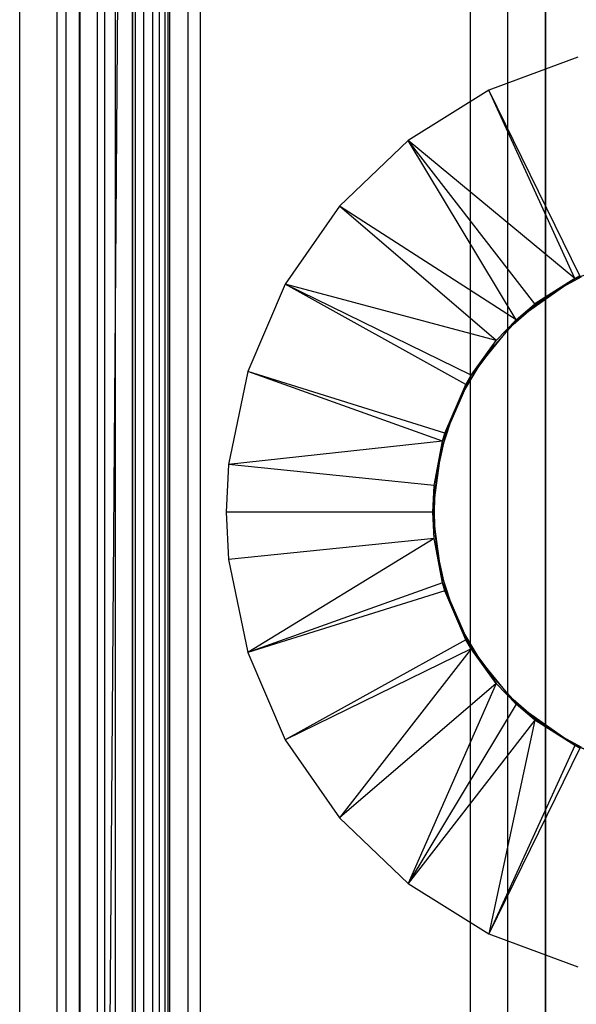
# Model space of a CAD drawing. Extents: x -18 to 18, y -209 to 194.
# Tile 83 of 108: x -18 to -3, y 113 to 139. Entities that reach past the tile are written whole.
import ezdxf

# ---------------------------------------------------------------- set-up
doc = ezdxf.new("R2010")
doc.units = 0
doc.header["$LTSCALE"] = 25.4
doc.layers.get('0').update_dxf_attribs({"linetype": 'CONTINUOUS'})

# ---------------------------------------------------------------- blocks, each defined once
blk = doc.blocks.new('PROFILE_FOCUS_15WB_STL')
at = {"color": 0}
for p, q in [((-18, -207, -70.5), (-18, 192, -70.492)), ((-18, -207, -55.5), (-18, 192, -55.492)), ((-18, -207, -55.5), (-18, 192, -55.492)), ((-14.996, 192, -70.5), (-18, -207, -70.5)), ((-14.996, 192, -70.5), (-18, -207, -70.5)), ((-18, -207, -70.5), (-18, 192, -70.492)), ((-17, -207, -57.736), (-17, 192, -57.736)), ((-17, -207, -69.5), (-17, 192, -69.5)), ((-17, -207, -67.5), (-17, 192, -67.5)), ((-17, -207, -68.496), (-17, 192, -68.496)), ((-17, -207, -68.496), (-17, 192, -68.496)), ((-17, -207, -69.5), (-17, 192, -69.5)), ((-17, -207, -57.736), (-17, 192, -57.736)), ((-17, -207, -67.5), (-17, 192, -67.5)), ((-16.762, -207, -55.086), (-16.762, 192, -55.086)), ((-16.762, -207, -55.914), (-16.762, 192, -55.914)), ((-16.762, -207, -55.086), (-16.762, 192, -55.086)), ((-16.762, -207, -55.914), (-16.762, 192, -55.914)), ((-16.404, -207, -52.849), (-16.404, 192, -52.849)), ((-16.404, -207, -52.849), (-16.404, 192, -52.849)), ((-16.393, -207, -54.345), (-16.393, 192, -54.345)), ((-16.393, -207, -56.655), (-16.393, 192, -56.655)), ((-16.393, -207, -54.345), (-16.393, 192, -54.345)), ((-16.393, -207, -56.655), (-16.393, 192, -56.655)), ((-15.924, -207, -58.354), (-15.924, 192, -58.354)), ((-15.924, -207, -58.354), (-15.924, 192, -58.354)), ((-15.733, -207, -53.845), (-15.733, 192, -53.845)), ((-15.733, -207, -53.845), (-15.733, 192, -53.845)), ((-15.733, -207, -57.155), (-15.733, 192, -57.155)), ((-15.733, -207, -57.155), (-15.733, 192, -57.155)), ((-15.452, -207, -52.534), (-15.452, 192, -52.534)), ((-15.452, -207, -52.534), (-15.452, 192, -52.534)), ((-14.996, -207, -70.5), (-14.996, 192, -70.5)), ((-14.996, -207, -67.5), (-14.996, 192, -67.5)), ((-14.996, -207, -68.496), (-14.996, 192, -68.496)), ((-14.996, -207, -69.5), (-14.996, 192, -69.5)), ((-14.996, -207, -67.5), (-14.996, 192, -67.5)), ((-14.996, -207, -69.5), (-14.996, 192, -69.5)), ((-14.996, -207, -70.5), (-14.996, 192, -70.5)), ((-14.996, -207, -68.496), (-14.996, 192, -68.496)), ((-14.919, -207, -53.692), (-14.919, 192, -53.692)), ((-14.919, -207, -53.692), (-14.919, 192, -53.692)), ((-14.919, -207, -57.308), (-14.919, 192, -57.308)), ((-14.919, -207, -57.308), (-14.919, 192, -57.308)), ((-14.69, -207, -58.484), (-14.69, 192, -58.484)), ((-14.69, -207, -58.484), (-14.69, 192, -58.484)), ((-14.45, -207, -52.551), (-14.45, 192, -52.551)), ((-14.45, -207, -52.551), (-14.45, 192, -52.551)), ((-14.274, -207, -43), (-14.274, 192, -43)), ((-14.274, -207, -43), (-14.274, 192, -43)), ((-14.123, -207, -53.917), (-14.123, 192, -53.917)), ((-14.123, -207, -53.917), (-14.123, 192, -53.917)), ((-14.123, -207, -57.083), (-14.123, 192, -57.083)), ((-14.123, -207, -57.083), (-14.123, 192, -57.083)), ((-14.058, 192, -42), (-14.058, -207, -42)), ((-14.058, 192, -42), (-14.058, -207, -42)), ((-14, -207, -37), (-14, 192, -36.992)), ((-14, -207, -37), (-14, 192, -36.992)), ((-13.509, -207, -54.474), (-13.509, 192, -54.474)), ((-13.509, -207, -52.896), (-13.509, 192, -52.896)), ((-13.509, -207, -52.896), (-13.509, 192, -52.896)), ((-13.509, -207, -54.474), (-13.509, 192, -54.474)), ((-13.509, -207, -56.526), (-13.509, 192, -56.526)), ((-13.509, -207, -58.104), (-13.509, 192, -58.104)), ((-13.509, -207, -56.526), (-13.509, 192, -56.526)), ((-13.509, -207, -58.104), (-13.509, 192, -58.104)), ((-13.193, 192, -38), (-13.193, -207, -38)), ((-13.193, 192, -38), (-13.193, -207, -38)), ((-6, 192, -40.3), (-6, -207, -40.3)), ((-6, 192, -38), (-6, -207, -38)), ((-6, 192, -40.3), (-6, -207, -40.3)), ((-6, 192, -38), (-6, -207, -38)), ((-5, -207, -38), (-5, 192, -38)), ((-5, -207, -39.3), (-5, 192, -39.3)), ((-5, -207, -38), (-5, 192, -38)), ((-5, -207, -39.3), (-5, 192, -39.3)), ((-4, -207, -44.896), (-4, 192, -44.896)), ((-4, -207, -43), (-4, 192, -43)), ((-4, -207, -44.896), (-4, 192, -44.896)), ((-4, -207, -43), (-4, 192, -43)), ((-4, -207, -40.3), (-4, 192, -40.3)), ((-4, 192, -42), (-4, -207, -42)), ((-4, -207, -40.3), (-4, 192, -40.3)), ((-4, 192, -42), (-4, -207, -42)), ((-15, 59.434, -61.8), (-15, 191.734, -61.8)), ((-15, 191.734, -70.5), (-15, 59.434, -70.5)), ((-15, 59.434, -61.8), (-15, 191.734, -61.8)), ((-15, 191.734, -70.5), (-15, 59.434, -70.5)), ((-3.133, 137.785, -70.5), (-5.505, 136.907, -70.5)), ((-3.133, 137.785, -70.5), (-5.505, 136.907, -70.5)), ((-5.505, 136.907, -70.5), (-7.651, 135.569, -70.5)), ((-5.505, 136.907, -70.5), (-7.651, 135.569, -70.5)), ((-3.083, 131.969, -62.056), (-5.505, 136.907, -70.5)), ((-3.083, 131.969, -62.056), (-5.505, 136.907, -70.5)), ((-3.22, 131.899, -62.056), (-5.505, 136.907, -70.5)), ((-3.22, 131.899, -62.056), (-5.505, 136.907, -70.5)), ((-7.651, 135.569, -70.5), (-9.484, 133.826, -70.5)), ((-7.651, 135.569, -70.5), (-9.484, 133.826, -70.5)), ((-3.22, 131.899, -62.056), (-7.651, 135.569, -70.5)), ((-4.285, 131.22, -62.056), (-7.651, 135.569, -70.5)), ((-3.22, 131.899, -62.056), (-7.651, 135.569, -70.5)), ((-4.285, 131.22, -62.056), (-7.651, 135.569, -70.5)), ((-4.778, 130.8, -62.056), (-7.651, 135.569, -70.5)), ((-4.778, 130.8, -62.056), (-7.651, 135.569, -70.5)), ((-9.484, 133.826, -70.5), (-10.929, 131.751, -70.5)), ((-9.484, 133.826, -70.5), (-10.929, 131.751, -70.5)), ((-4.778, 130.8, -62.056), (-9.484, 133.826, -70.5)), ((-4.778, 130.8, -62.056), (-9.484, 133.826, -70.5)), ((-5.311, 130.244, -62.056), (-9.484, 133.826, -70.5)), ((-5.311, 130.244, -62.056), (-9.484, 133.826, -70.5)), ((-3.22, 131.899, -61.8), (-1.424, 132.538, -61.8)), ((-3.22, 131.899, -61.8), (-1.424, 132.538, -61.8)), ((-4.778, 130.8, -61.8), (-3.22, 131.899, -61.8)), ((-4.778, 130.8, -61.8), (-3.22, 131.899, -61.8)), ((-3.22, 131.899, -61.8), (-4.285, 131.22, -62.056)), ((-4.285, 131.22, -62.056), (-3.22, 131.899, -62.056)), ((-3.22, 131.899, -61.8), (-4.285, 131.22, -62.056)), ((-4.285, 131.22, -62.056), (-3.22, 131.899, -62.056)), ((-3.045, 131.945, -62.056), (-3.693, 131.586, -62.056)), ((-3.693, 131.586, -56.056), (-3.045, 131.945, -56.056)), ((-3.045, 131.945, -62.056), (-3.693, 131.586, -62.056)), ((-3.693, 131.586, -56.056), (-3.045, 131.945, -56.056)), ((-3.22, 131.899, -62.056), (-3.083, 131.969, -62.056)), ((-3.083, 131.969, -62.056), (-3.22, 131.899, -61.8)), ((-3.083, 131.969, -62.056), (-3.22, 131.899, -61.8)), ((-3.22, 131.899, -62.056), (-3.083, 131.969, -62.056)), ((-3.22, 131.899, -61.8), (-3.22, 131.899, -62.056)), ((-3.22, 131.899, -61.8), (-3.22, 131.899, -62.056)), ((-10.929, 131.751, -70.5), (-11.927, 129.426, -70.5)), ((-10.929, 131.751, -70.5), (-11.927, 129.426, -70.5)), ((-5.311, 130.244, -62.056), (-10.929, 131.751, -70.5)), ((-5.981, 129.321, -62.056), (-10.929, 131.751, -70.5)), ((-5.311, 130.244, -62.056), (-10.929, 131.751, -70.5)), ((-5.981, 129.321, -62.056), (-10.929, 131.751, -70.5)), ((-6.12, 129.081, -62.056), (-10.929, 131.751, -70.5)), ((-6.12, 129.081, -62.056), (-10.929, 131.751, -70.5)), ((-3.693, 131.586, -62.056), (-4.299, 131.16, -62.056)), ((-4.299, 131.16, -56.056), (-3.693, 131.586, -56.056)), ((-3.693, 131.586, -62.056), (-4.299, 131.16, -62.056)), ((-4.299, 131.16, -56.056), (-3.693, 131.586, -56.056)), ((-3.693, 131.586, -62.056), (-3.693, 131.586, -56.056)), ((-3.693, 131.586, -62.056), (-3.693, 131.586, -56.056)), ((-4.299, 131.16, -62.056), (-4.857, 130.672, -62.056)), ((-4.857, 130.672, -56.056), (-4.299, 131.16, -56.056)), ((-4.299, 131.16, -62.056), (-4.857, 130.672, -62.056)), ((-4.857, 130.672, -56.056), (-4.299, 131.16, -56.056)), ((-4.778, 130.8, -61.8), (-4.285, 131.22, -62.056)), ((-4.778, 130.8, -61.8), (-4.285, 131.22, -62.056)), ((-4.778, 130.8, -62.056), (-4.285, 131.22, -62.056)), ((-4.778, 130.8, -62.056), (-4.285, 131.22, -62.056)), ((-4.299, 131.16, -62.056), (-4.299, 131.16, -56.056)), ((-4.299, 131.16, -62.056), (-4.299, 131.16, -56.056)), ((-5.981, 129.321, -61.8), (-4.778, 130.8, -61.8)), ((-5.981, 129.321, -62.056), (-4.778, 130.8, -61.8)), ((-5.981, 129.321, -61.8), (-4.778, 130.8, -61.8)), ((-5.981, 129.321, -62.056), (-4.778, 130.8, -61.8)), ((-5.311, 130.244, -62.056), (-4.778, 130.8, -61.8)), ((-5.311, 130.244, -62.056), (-4.778, 130.8, -61.8)), ((-5.311, 130.244, -62.056), (-4.778, 130.8, -62.056)), ((-5.311, 130.244, -62.056), (-4.778, 130.8, -62.056)), ((-4.778, 130.8, -61.8), (-4.778, 130.8, -62.056)), ((-4.778, 130.8, -61.8), (-4.778, 130.8, -62.056)), ((-4.857, 130.672, -62.056), (-5.36, 130.128, -62.056)), ((-5.36, 130.128, -56.056), (-4.857, 130.672, -56.056)), ((-4.857, 130.672, -62.056), (-5.36, 130.128, -62.056)), ((-5.36, 130.128, -56.056), (-4.857, 130.672, -56.056)), ((-4.857, 130.672, -62.056), (-4.857, 130.672, -56.056)), ((-4.857, 130.672, -62.056), (-4.857, 130.672, -56.056)), ((-5.981, 129.321, -62.056), (-5.311, 130.244, -62.056)), ((-5.981, 129.321, -62.056), (-5.311, 130.244, -62.056)), ((-5.36, 130.128, -62.056), (-5.801, 129.533, -62.056)), ((-5.801, 129.533, -56.056), (-5.36, 130.128, -56.056)), ((-5.36, 130.128, -62.056), (-5.801, 129.533, -62.056)), ((-5.801, 129.533, -56.056), (-5.36, 130.128, -56.056)), ((-5.36, 130.128, -62.056), (-5.36, 130.128, -56.056)), ((-5.36, 130.128, -62.056), (-5.36, 130.128, -56.056)), ((-5.801, 129.533, -62.056), (-6.178, 128.894, -62.056)), ((-6.178, 128.894, -56.056), (-5.801, 129.533, -56.056)), ((-5.801, 129.533, -62.056), (-6.178, 128.894, -62.056)), ((-6.178, 128.894, -56.056), (-5.801, 129.533, -56.056)), ((-5.801, 129.533, -62.056), (-5.801, 129.533, -56.056)), ((-5.801, 129.533, -62.056), (-5.801, 129.533, -56.056)), ((-11.927, 129.426, -70.5), (-12.436, 126.949, -70.5)), ((-11.927, 129.426, -70.5), (-12.436, 126.949, -70.5)), ((-6.679, 127.78, -62.056), (-11.927, 129.426, -70.5)), ((-6.679, 127.78, -62.056), (-11.927, 129.426, -70.5)), ((-6.74, 127.573, -62.056), (-11.927, 129.426, -70.5)), ((-6.74, 127.573, -62.056), (-11.927, 129.426, -70.5)), ((-6.74, 127.573, -61.8), (-5.981, 129.321, -61.8)), ((-6.74, 127.573, -61.8), (-5.981, 129.321, -61.8)), ((-6.679, 127.78, -62.056), (-5.981, 129.321, -61.8)), ((-6.679, 127.78, -62.056), (-5.981, 129.321, -61.8)), ((-6.12, 129.081, -62.056), (-5.981, 129.321, -61.8)), ((-6.12, 129.081, -62.056), (-5.981, 129.321, -61.8)), ((-6.12, 129.081, -62.056), (-5.981, 129.321, -62.056)), ((-6.12, 129.081, -62.056), (-5.981, 129.321, -62.056)), ((-5.981, 129.321, -62.056), (-5.981, 129.321, -61.8)), ((-5.981, 129.321, -62.056), (-5.981, 129.321, -61.8)), ((-6.679, 127.78, -62.056), (-6.12, 129.081, -62.056)), ((-6.679, 127.78, -62.056), (-6.12, 129.081, -62.056)), ((-6.178, 128.894, -62.056), (-6.484, 128.22, -62.056)), ((-6.484, 128.22, -56.056), (-6.178, 128.894, -56.056)), ((-6.178, 128.894, -62.056), (-6.484, 128.22, -62.056)), ((-6.484, 128.22, -56.056), (-6.178, 128.894, -56.056)), ((-6.178, 128.894, -62.056), (-6.178, 128.894, -56.056)), ((-6.178, 128.894, -62.056), (-6.178, 128.894, -56.056)), ((-6.484, 128.22, -62.056), (-6.717, 127.516, -62.056)), ((-6.717, 127.516, -56.056), (-6.484, 128.22, -56.056)), ((-6.484, 128.22, -62.056), (-6.717, 127.516, -62.056)), ((-6.717, 127.516, -56.056), (-6.484, 128.22, -56.056)), ((-6.484, 128.22, -62.056), (-6.484, 128.22, -56.056)), ((-6.484, 128.22, -62.056), (-6.484, 128.22, -56.056)), ((-6.74, 127.573, -61.8), (-6.679, 127.78, -62.056)), ((-6.74, 127.573, -62.056), (-6.679, 127.78, -62.056)), ((-6.74, 127.573, -61.8), (-6.679, 127.78, -62.056)), ((-6.74, 127.573, -62.056), (-6.679, 127.78, -62.056)), ((-6.74, 127.573, -62.056), (-12.436, 126.949, -70.5)), ((-6.74, 127.573, -62.056), (-12.436, 126.949, -70.5)), ((-7, 125.684, -61.8), (-6.74, 127.573, -61.8)), ((-7, 125.684, -61.8), (-6.74, 127.573, -61.8)), ((-6.964, 126.392, -62.056), (-6.74, 127.573, -61.8)), ((-6.964, 126.392, -62.056), (-6.74, 127.573, -61.8)), ((-6.964, 126.392, -62.056), (-6.74, 127.573, -62.056)), ((-6.964, 126.392, -62.056), (-6.74, 127.573, -62.056)), ((-6.717, 127.516, -62.056), (-6.873, 126.792, -62.056)), ((-6.873, 126.792, -56.056), (-6.717, 127.516, -56.056)), ((-6.717, 127.516, -62.056), (-6.873, 126.792, -62.056)), ((-6.873, 126.792, -56.056), (-6.717, 127.516, -56.056)), ((-6.74, 127.573, -62.056), (-6.74, 127.573, -61.8)), ((-6.74, 127.573, -62.056), (-6.74, 127.573, -61.8)), ((-6.717, 127.516, -62.056), (-6.717, 127.516, -56.056)), ((-6.717, 127.516, -62.056), (-6.717, 127.516, -56.056)), ((-12.436, 126.949, -70.5), (-12.5, 125.684, -70.5)), ((-12.436, 126.949, -70.5), (-12.5, 125.684, -70.5)), ((-6.964, 126.392, -62.056), (-12.436, 126.949, -70.5)), ((-6.964, 126.392, -62.056), (-12.436, 126.949, -70.5)), ((-6.873, 126.792, -62.056), (-6.952, 126.055, -62.056)), ((-6.952, 126.055, -56.056), (-6.873, 126.792, -56.056)), ((-6.873, 126.792, -62.056), (-6.952, 126.055, -62.056)), ((-6.952, 126.055, -56.056), (-6.873, 126.792, -56.056)), ((-6.873, 126.792, -62.056), (-6.873, 126.792, -56.056)), ((-6.873, 126.792, -62.056), (-6.873, 126.792, -56.056)), ((-7, 125.684, -62.056), (-6.964, 126.392, -62.056)), ((-6.964, 126.392, -62.056), (-7, 125.684, -61.8)), ((-6.964, 126.392, -62.056), (-7, 125.684, -61.8)), ((-7, 125.684, -62.056), (-6.964, 126.392, -62.056)), ((-6.962, 125.684, -56.056), (-6.952, 126.055, -56.056)), ((-6.952, 126.055, -62.056), (-6.962, 125.684, -62.056)), ((-6.952, 126.055, -62.056), (-6.962, 125.684, -62.056)), ((-6.962, 125.684, -56.056), (-6.952, 126.055, -56.056)), ((-6.952, 126.055, -62.056), (-6.952, 126.055, -56.056)), ((-6.952, 126.055, -62.056), (-6.952, 126.055, -56.056)), ((-12.5, 125.684, -70.5), (-12.436, 124.42, -70.5)), ((-7, 125.684, -62.056), (-12.5, 125.684, -70.5)), ((-7, 125.684, -62.056), (-12.5, 125.684, -70.5)), ((-12.5, 125.684, -70.5), (-12.436, 124.42, -70.5)), ((-6.74, 123.796, -61.8), (-7, 125.684, -61.8)), ((-6.74, 123.796, -62.056), (-7, 125.684, -61.8)), ((-6.74, 123.796, -61.8), (-7, 125.684, -61.8)), ((-6.74, 123.796, -62.056), (-7, 125.684, -61.8)), ((-6.964, 124.976, -62.056), (-7, 125.684, -61.8)), ((-6.964, 124.976, -62.056), (-7, 125.684, -62.056)), ((-7, 125.684, -62.056), (-7, 125.684, -61.8)), ((-6.964, 124.976, -62.056), (-7, 125.684, -61.8)), ((-7, 125.684, -62.056), (-7, 125.684, -61.8)), ((-6.964, 124.976, -62.056), (-7, 125.684, -62.056)), ((-6.962, 125.684, -62.056), (-6.962, 125.684, -56.056)), ((-6.962, 125.684, -62.056), (-6.962, 125.684, -56.056)), ((-6.962, 125.684, -62.056), (-6.952, 125.314, -62.056)), ((-6.952, 125.314, -56.056), (-6.962, 125.684, -56.056)), ((-6.962, 125.684, -62.056), (-6.952, 125.314, -62.056)), ((-6.952, 125.314, -56.056), (-6.962, 125.684, -56.056)), ((-6.952, 125.314, -62.056), (-6.952, 125.314, -56.056)), ((-6.952, 125.314, -62.056), (-6.873, 124.577, -62.056)), ((-6.873, 124.577, -56.056), (-6.952, 125.314, -56.056)), ((-6.952, 125.314, -62.056), (-6.952, 125.314, -56.056)), ((-6.952, 125.314, -62.056), (-6.873, 124.577, -62.056)), ((-6.873, 124.577, -56.056), (-6.952, 125.314, -56.056)), ((-6.964, 124.976, -62.056), (-12.436, 124.42, -70.5)), ((-6.964, 124.976, -62.056), (-12.436, 124.42, -70.5)), ((-6.964, 124.976, -62.056), (-11.927, 121.942, -70.5)), ((-6.964, 124.976, -62.056), (-11.927, 121.942, -70.5)), ((-6.74, 123.796, -62.056), (-6.964, 124.976, -62.056)), ((-6.74, 123.796, -62.056), (-6.964, 124.976, -62.056)), ((-6.873, 124.577, -62.056), (-6.873, 124.577, -56.056)), ((-6.873, 124.577, -62.056), (-6.717, 123.853, -62.056)), ((-6.717, 123.853, -56.056), (-6.873, 124.577, -56.056)), ((-6.873, 124.577, -62.056), (-6.873, 124.577, -56.056)), ((-6.873, 124.577, -62.056), (-6.717, 123.853, -62.056)), ((-6.717, 123.853, -56.056), (-6.873, 124.577, -56.056)), ((-12.436, 124.42, -70.5), (-11.927, 121.942, -70.5)), ((-12.436, 124.42, -70.5), (-11.927, 121.942, -70.5)), ((-6.74, 123.796, -62.056), (-11.927, 121.942, -70.5)), ((-6.74, 123.796, -62.056), (-11.927, 121.942, -70.5)), ((-5.981, 122.047, -61.8), (-6.74, 123.796, -61.8)), ((-6.74, 123.796, -61.8), (-6.74, 123.796, -62.056)), ((-6.12, 122.287, -62.056), (-6.74, 123.796, -61.8)), ((-5.981, 122.047, -61.8), (-6.74, 123.796, -61.8)), ((-6.12, 122.287, -62.056), (-6.74, 123.796, -61.8)), ((-6.679, 123.589, -62.056), (-6.74, 123.796, -61.8)), ((-6.679, 123.589, -62.056), (-6.74, 123.796, -61.8)), ((-6.679, 123.589, -62.056), (-6.74, 123.796, -62.056)), ((-6.74, 123.796, -61.8), (-6.74, 123.796, -62.056)), ((-6.679, 123.589, -62.056), (-6.74, 123.796, -62.056)), ((-6.717, 123.853, -62.056), (-6.717, 123.853, -56.056)), ((-6.717, 123.853, -62.056), (-6.484, 123.149, -62.056)), ((-6.484, 123.149, -56.056), (-6.717, 123.853, -56.056)), ((-6.717, 123.853, -62.056), (-6.717, 123.853, -56.056)), ((-6.717, 123.853, -62.056), (-6.484, 123.149, -62.056)), ((-6.484, 123.149, -56.056), (-6.717, 123.853, -56.056)), ((-6.679, 123.589, -62.056), (-11.927, 121.942, -70.5)), ((-6.679, 123.589, -62.056), (-11.927, 121.942, -70.5)), ((-6.12, 122.287, -62.056), (-6.679, 123.589, -62.056)), ((-6.12, 122.287, -62.056), (-6.679, 123.589, -62.056)), ((-6.484, 123.149, -62.056), (-6.484, 123.149, -56.056)), ((-6.484, 123.149, -62.056), (-6.178, 122.474, -62.056)), ((-6.178, 122.474, -56.056), (-6.484, 123.149, -56.056)), ((-6.484, 123.149, -62.056), (-6.484, 123.149, -56.056)), ((-6.484, 123.149, -62.056), (-6.178, 122.474, -62.056)), ((-6.178, 122.474, -56.056), (-6.484, 123.149, -56.056)), ((-6.178, 122.474, -62.056), (-6.178, 122.474, -56.056)), ((-6.178, 122.474, -62.056), (-5.801, 121.836, -62.056)), ((-5.801, 121.836, -56.056), (-6.178, 122.474, -56.056)), ((-6.178, 122.474, -62.056), (-6.178, 122.474, -56.056)), ((-6.178, 122.474, -62.056), (-5.801, 121.836, -62.056)), ((-5.801, 121.836, -56.056), (-6.178, 122.474, -56.056)), ((-6.12, 122.287, -62.056), (-10.929, 119.618, -70.5)), ((-6.12, 122.287, -62.056), (-10.929, 119.618, -70.5)), ((-5.981, 122.047, -62.056), (-6.12, 122.287, -62.056)), ((-6.12, 122.287, -62.056), (-5.981, 122.047, -61.8)), ((-6.12, 122.287, -62.056), (-5.981, 122.047, -61.8)), ((-5.981, 122.047, -62.056), (-6.12, 122.287, -62.056)), ((-11.927, 121.942, -70.5), (-10.929, 119.618, -70.5)), ((-11.927, 121.942, -70.5), (-10.929, 119.618, -70.5)), ((-5.981, 122.047, -62.056), (-10.929, 119.618, -70.5)), ((-5.981, 122.047, -62.056), (-10.929, 119.618, -70.5)), ((-5.981, 122.047, -62.056), (-9.484, 117.542, -70.5)), ((-5.981, 122.047, -62.056), (-9.484, 117.542, -70.5)), ((-4.778, 120.568, -61.8), (-5.981, 122.047, -61.8)), ((-5.981, 122.047, -61.8), (-5.981, 122.047, -62.056)), ((-5.981, 122.047, -61.8), (-5.981, 122.047, -62.056)), ((-5.981, 122.047, -61.8), (-5.311, 121.125, -62.056)), ((-5.311, 121.125, -62.056), (-5.981, 122.047, -62.056)), ((-5.981, 122.047, -61.8), (-5.311, 121.125, -62.056)), ((-4.778, 120.568, -61.8), (-5.981, 122.047, -61.8)), ((-5.311, 121.125, -62.056), (-5.981, 122.047, -62.056)), ((-5.801, 121.836, -62.056), (-5.801, 121.836, -56.056)), ((-5.801, 121.836, -62.056), (-5.36, 121.241, -62.056)), ((-5.36, 121.241, -56.056), (-5.801, 121.836, -56.056)), ((-5.801, 121.836, -62.056), (-5.801, 121.836, -56.056)), ((-5.801, 121.836, -62.056), (-5.36, 121.241, -62.056)), ((-5.36, 121.241, -56.056), (-5.801, 121.836, -56.056)), ((-5.311, 121.125, -62.056), (-9.484, 117.542, -70.5)), ((-5.311, 121.125, -62.056), (-9.484, 117.542, -70.5)), ((-5.311, 121.125, -62.056), (-7.651, 115.8, -70.5)), ((-5.311, 121.125, -62.056), (-7.651, 115.8, -70.5)), ((-5.36, 121.241, -62.056), (-5.36, 121.241, -56.056)), ((-5.36, 121.241, -62.056), (-4.857, 120.696, -62.056)), ((-4.857, 120.696, -56.056), (-5.36, 121.241, -56.056)), ((-5.36, 121.241, -62.056), (-5.36, 121.241, -56.056)), ((-5.36, 121.241, -62.056), (-4.857, 120.696, -62.056)), ((-4.857, 120.696, -56.056), (-5.36, 121.241, -56.056)), ((-4.778, 120.568, -61.8), (-5.311, 121.125, -62.056)), ((-4.778, 120.568, -61.8), (-5.311, 121.125, -62.056)), ((-4.778, 120.568, -62.056), (-5.311, 121.125, -62.056)), ((-4.778, 120.568, -62.056), (-5.311, 121.125, -62.056)), ((-4.778, 120.568, -62.056), (-7.651, 115.8, -70.5)), ((-4.778, 120.568, -62.056), (-7.651, 115.8, -70.5)), ((-4.857, 120.696, -62.056), (-4.857, 120.696, -56.056)), ((-4.857, 120.696, -62.056), (-4.299, 120.208, -62.056)), ((-4.299, 120.208, -56.056), (-4.857, 120.696, -56.056)), ((-4.857, 120.696, -62.056), (-4.857, 120.696, -56.056)), ((-4.857, 120.696, -62.056), (-4.299, 120.208, -62.056)), ((-4.299, 120.208, -56.056), (-4.857, 120.696, -56.056)), ((-3.22, 119.469, -61.8), (-4.778, 120.568, -61.8)), ((-4.778, 120.568, -61.8), (-4.778, 120.568, -62.056)), ((-3.22, 119.469, -62.056), (-4.778, 120.568, -61.8)), ((-3.22, 119.469, -61.8), (-4.778, 120.568, -61.8)), ((-3.22, 119.469, -62.056), (-4.778, 120.568, -61.8)), ((-4.285, 120.149, -62.056), (-4.778, 120.568, -61.8)), ((-4.285, 120.149, -62.056), (-4.778, 120.568, -61.8)), ((-4.285, 120.149, -62.056), (-4.778, 120.568, -62.056)), ((-4.778, 120.568, -61.8), (-4.778, 120.568, -62.056)), ((-4.285, 120.149, -62.056), (-4.778, 120.568, -62.056)), ((-4.285, 120.149, -62.056), (-7.651, 115.8, -70.5)), ((-4.285, 120.149, -62.056), (-7.651, 115.8, -70.5)), ((-4.285, 120.149, -62.056), (-5.505, 114.462, -70.5)), ((-4.285, 120.149, -62.056), (-5.505, 114.462, -70.5)), ((-4.299, 120.208, -62.056), (-4.299, 120.208, -56.056)), ((-4.299, 120.208, -62.056), (-3.693, 119.782, -62.056)), ((-3.693, 119.782, -56.056), (-4.299, 120.208, -56.056)), ((-4.299, 120.208, -62.056), (-4.299, 120.208, -56.056)), ((-4.299, 120.208, -62.056), (-3.693, 119.782, -62.056)), ((-3.693, 119.782, -56.056), (-4.299, 120.208, -56.056)), ((-3.22, 119.469, -62.056), (-4.285, 120.149, -62.056)), ((-3.22, 119.469, -62.056), (-4.285, 120.149, -62.056)), ((-3.693, 119.782, -62.056), (-3.693, 119.782, -56.056)), ((-3.693, 119.782, -62.056), (-3.045, 119.423, -62.056)), ((-3.045, 119.423, -56.056), (-3.693, 119.782, -56.056)), ((-3.693, 119.782, -62.056), (-3.693, 119.782, -56.056)), ((-3.693, 119.782, -62.056), (-3.045, 119.423, -62.056)), ((-3.045, 119.423, -56.056), (-3.693, 119.782, -56.056)), ((-10.929, 119.618, -70.5), (-9.484, 117.542, -70.5)), ((-10.929, 119.618, -70.5), (-9.484, 117.542, -70.5)), ((-3.22, 119.469, -62.056), (-5.505, 114.462, -70.5)), ((-3.22, 119.469, -62.056), (-5.505, 114.462, -70.5)), ((-3.083, 119.4, -62.056), (-5.505, 114.462, -70.5)), ((-3.083, 119.4, -62.056), (-5.505, 114.462, -70.5)), ((-1.424, 118.831, -61.8), (-3.22, 119.469, -61.8)), ((-1.755, 118.908, -62.056), (-3.22, 119.469, -61.8)), ((-1.424, 118.831, -61.8), (-3.22, 119.469, -61.8)), ((-3.083, 119.4, -62.056), (-3.22, 119.469, -61.8)), ((-1.755, 118.908, -62.056), (-3.22, 119.469, -61.8)), ((-3.083, 119.4, -62.056), (-3.22, 119.469, -61.8)), ((-3.083, 119.4, -62.056), (-3.22, 119.469, -62.056)), ((-3.22, 119.469, -62.056), (-3.22, 119.469, -61.8)), ((-3.22, 119.469, -62.056), (-3.22, 119.469, -61.8)), ((-3.083, 119.4, -62.056), (-3.22, 119.469, -62.056)), ((-9.484, 117.542, -70.5), (-7.651, 115.8, -70.5)), ((-9.484, 117.542, -70.5), (-7.651, 115.8, -70.5)), ((-7.651, 115.8, -70.5), (-5.505, 114.462, -70.5)), ((-7.651, 115.8, -70.5), (-5.505, 114.462, -70.5)), ((-5.505, 114.462, -70.5), (-3.133, 113.583, -70.5)), ((-5.505, 114.462, -70.5), (-3.133, 113.583, -70.5))]:
    blk.add_line(p, q, dxfattribs=at)

msp = doc.modelspace()

# ---------------------------------------------------------------- block references
at = {"color": 0}
msp.add_blockref('PROFILE_FOCUS_15WB_STL', (0, 0), dxfattribs=at)

doc.saveas('drawing.dxf')
